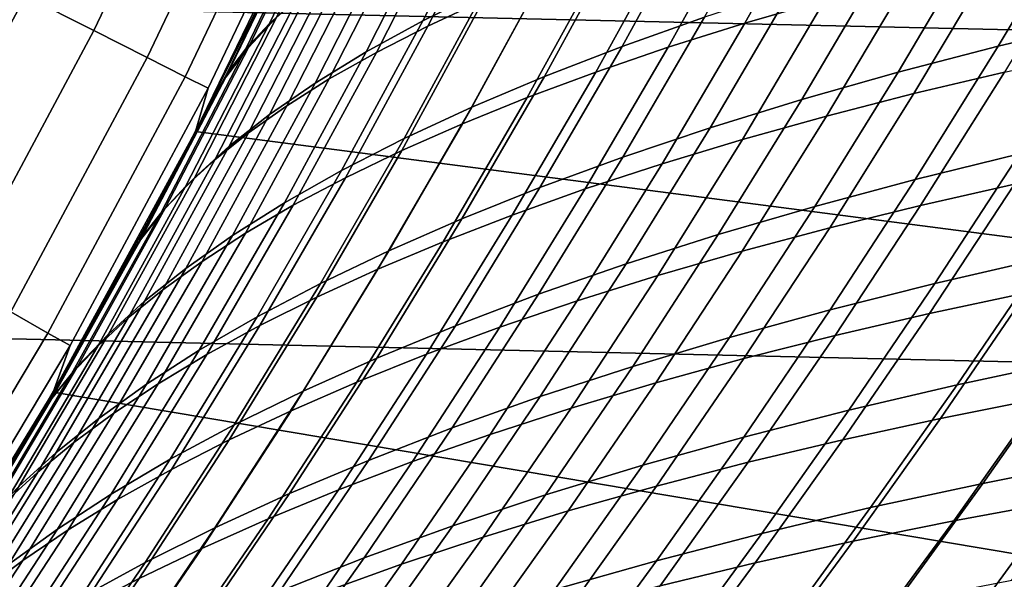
# Model space of a CAD drawing. Header units: metres. Extents: x -28 to 70, y -218 to 27.
# Tile 143 of 246: x 18.93 to 22.41, y -11.66 to -9.69. Entities that reach past the tile are written whole.
import ezdxf

# ---------------------------------------------------------------- set-up
doc = ezdxf.new("R2010")
doc.units = ezdxf.units.M
doc.layers.add('solid_10_261_002_XXX', color=7, linetype='CONTINUOUS')

msp = doc.modelspace()

# ---------------------------------------------------------------- linework, layer by layer
at = {"layer": 'solid_10_261_002_XXX'}
for points in [[(25.695839, -9.796626, -5), (-26.115135, -8.616775, -5), (-26.48019, -7.4195, -5), (26.115135, -8.616775, -5)], [(25.223248, -10.956131, -5), (-25.695839, -9.796626, -5), (-26.115135, -8.616775, -5), (25.695839, -9.796626, -5)], [(19.196377, -9.724421, 149.119751), (19.631083, -8.813954, 149.119751), (19.384214, -8.703115, 150.623184), (18.954975, -9.602132, 150.623184)], [(19.384382, -9.81966, 147.606766), (19.823347, -8.900277, 147.606766), (19.631083, -8.813954, 149.119751), (19.196377, -9.724421, 149.119751)], [(19.5187, -9.887702, 146.086594), (19.960705, -8.961948, 146.086594), (19.823347, -8.900277, 147.606766), (19.384382, -9.81966, 147.606766)], [(19.599115, -9.928438, 144.561661), (20.042942, -8.998871, 144.561661), (19.960705, -8.961948, 146.086594), (19.5187, -9.887702, 146.086594)], [(19.55438, -10.080983, 143.052673), (20.011904, -9.139131, 143.052673), (20.042942, -8.998871, 144.561661), (19.599115, -9.928438, 144.561661)], [(19.816113, -9.699551, 88.328209), (20.097494, -9.110734, 88.105492), (20.193413, -9.02534, 88.507195), (19.915607, -9.609365, 88.727264)], [(20.630125, -9.150568, 137.401306), (20.356197, -9.690197, 137.179794), (20.5744, -9.582465, 136.773956), (20.846252, -9.048103, 136.993317)], [(20.374136, -9.709341, 90.896461), (20.652925, -9.162398, 90.671188), (20.848091, -9.076187, 91.042435), (20.571043, -9.618174, 91.265892)], [(19.732561, -9.789143, 87.928177), (20.017944, -9.195718, 87.702606), (20.097494, -9.110734, 88.105492), (19.816113, -9.699551, 88.328209)], [(20.022062, -9.201011, 140.208008), (19.741404, -9.784524, 139.985703), (19.84096, -9.67894, 139.54567), (20.11717, -9.100428, 139.764771)], [(21.491974, -9.699154, 93.203606), (21.774593, -9.191971, 92.973167), (22.05674, -9.114208, 93.279739), (21.774702, -9.617218, 93.50898)], [(19.749554, -9.693045, 140.974289), (19.923435, -9.330419, 141.110168), (20.011904, -9.139131, 143.052673), (19.55438, -10.080983, 143.052673)], [(19.754377, -9.683211, 87.02198), (19.575516, -10.039881, 87.16404), (19.55442, -10.080904), (20.011904, -9.139086)], [(24.764519, -10.757211), (25.228403, -9.619119), (20.011904, -9.139086), (19.55442, -10.080904)], [(20.433262, -9.254654, 137.818085), (20.156893, -9.799547, 137.594193), (20.356197, -9.690197, 137.179794), (20.630125, -9.150568, 137.401306)], [(20.192617, -9.801967, 90.519997), (20.473454, -9.250055, 90.29274), (20.652925, -9.162398, 90.671188), (20.374136, -9.709341, 90.896461)], [(19.741404, -9.784524, 139.985703), (20.022062, -9.201011, 140.208008), (19.946764, -9.300673, 140.651947), (19.661131, -9.888919, 140.426193)], [(20.017944, -9.195718, 87.702606), (19.732561, -9.789143, 87.928177), (19.664932, -9.877771, 87.528221), (19.954756, -9.279961, 87.299568)], [(21.338051, -9.271934, 135.621063), (21.059141, -9.78064, 135.392838), (21.349657, -9.677745, 135.036148), (21.627493, -9.173627, 135.26268)], [(21.222408, -9.784028, 92.885422), (21.505808, -9.272521, 92.653656), (21.774593, -9.191971, 92.973167), (21.491974, -9.699154, 93.203606)], [(22.671478, -9.30116, 133.771454), (22.38633, -9.780404, 133.53685), (22.753952, -9.692634, 133.267792), (23.038799, -9.216549, 133.501266)], [(20.255953, -9.360023, 138.24231), (19.976755, -9.910139, 138.015854), (20.156893, -9.799547, 137.594193), (20.433262, -9.254654, 137.818085)], [(20.026764, -9.895801, 90.137505), (20.309967, -9.338932, 89.908081), (20.473454, -9.250055, 90.29274), (20.192617, -9.801967, 90.519997)], [(21.065763, -9.373039, 135.993286), (20.785509, -9.88645, 135.763184), (21.059141, -9.78064, 135.392838), (21.338051, -9.271934, 135.621063)], [(20.966324, -9.871597, 92.555435), (21.250721, -9.355639, 92.322182), (21.505808, -9.272521, 92.653656), (21.222408, -9.784028, 92.885422)], [(19.946764, -9.300673, 140.651947), (19.749554, -9.693045, 140.974289), (19.569944, -10.050735, 140.832001), (19.661131, -9.888919, 140.426193)], [(19.954756, -9.279961, 87.299568), (19.664932, -9.877771, 87.528221), (19.575516, -10.039881, 87.16404), (19.754377, -9.683211, 87.02198)], [(19.946764, -9.300673, 140.651947), (19.923435, -9.330419, 141.110168), (19.749554, -9.693045, 140.974289)], [(22.318197, -9.389666, 134.06102), (22.032606, -9.872316, 133.825134), (22.38633, -9.780404, 133.53685), (22.671478, -9.30116, 133.771454)], [(19.876602, -9.990466, 89.750031), (20.162512, -9.428688, 89.51825), (20.309967, -9.338932, 89.908081), (20.026764, -9.895801, 90.137505)], [(20.098175, -9.466191, 138.672577), (19.815735, -10.021444, 138.443329), (19.976755, -9.910139, 138.015854), (20.255953, -9.360023, 138.24231)], [(20.811068, -9.476648, 136.378021), (20.529177, -9.99485, 136.145874), (20.785509, -9.88645, 135.763184), (21.065763, -9.373039, 135.993286)], [(20.724043, -9.961615, 92.214638), (21.009674, -9.4411, 91.979744), (21.250721, -9.355639, 92.322182), (20.966324, -9.871597, 92.555435)], [(21.979681, -9.482, 134.369003), (21.693474, -9.968284, 134.131683), (22.032606, -9.872316, 133.825134), (22.318197, -9.389666, 134.06102)], [(22.088375, -9.947271, 94.31768), (22.378057, -9.462892, 94.077736), (22.697649, -9.390654, 94.339592), (22.40836, -9.871681, 94.578484)], [(19.74209, -10.085561, 89.35862), (20.031067, -9.518955, 89.124298), (20.162512, -9.428688, 89.51825), (19.876602, -9.990466, 89.750031)], [(20.495888, -10.053837, 91.864006), (20.783001, -9.528687, 91.627319), (21.009674, -9.4411, 91.979744), (20.724043, -9.961615, 92.214638)], [(18.484068, -10.480041, 150.623184), (18.954975, -9.602132, 150.623184), (18.660559, -9.452989, 152.1147), (18.196966, -10.317261, 152.1147)], [(19.959864, -9.572662, 139.107498), (19.673746, -10.132916, 138.875244), (19.815735, -10.021444, 138.443329), (20.098175, -9.466191, 138.672577)], [(20.5744, -9.582465, 136.773956), (20.29056, -10.105513, 136.539581), (20.529177, -9.99485, 136.145874), (20.811068, -9.476648, 136.378021)], [(21.780014, -10.02637, 94.041771), (22.07023, -9.538434, 93.800621), (22.378057, -9.462892, 94.077736), (22.088375, -9.947271, 94.31768)], [(21.656645, -9.578092, 134.694427), (21.369619, -10.068214, 134.455521), (21.693474, -9.968284, 134.131683), (21.979681, -9.482, 134.369003)], [(19.623188, -10.180677, 88.96434), (19.915607, -9.609365, 88.727264), (20.031067, -9.518955, 89.124298), (19.74209, -10.085561, 89.35862)], [(20.282177, -10.148017, 91.504547), (20.571043, -9.618174, 91.265892), (20.783001, -9.528687, 91.627319), (20.495888, -10.053837, 91.864006)], [(21.483786, -10.108901, 93.75148), (21.774702, -9.617218, 93.50898), (22.07023, -9.538434, 93.800621), (21.780014, -10.02637, 94.041771)], [(19.84096, -9.67894, 139.54567), (19.550701, -10.244007, 139.310181), (19.673746, -10.132916, 138.875244), (19.959864, -9.572662, 139.107498)], [(20.356197, -9.690197, 137.179794), (20.070068, -10.218113, 136.942978), (20.29056, -10.105513, 136.539581), (20.5744, -9.582465, 136.773956)], [(21.349657, -9.677745, 135.036148), (21.061586, -10.171887, 134.795456), (21.369619, -10.068214, 134.455521), (21.656645, -9.578092, 134.694427)], [(18.719471, -10.613509, 149.119751), (19.196377, -9.724421, 149.119751), (18.954975, -9.602132, 150.623184), (18.484068, -10.480041, 150.623184)], [(19.519855, -10.275412, 88.56823), (19.816113, -9.699551, 88.328209), (19.915607, -9.609365, 88.727264), (19.623188, -10.180677, 88.96434)], [(20.083235, -10.243911, 91.137245), (20.374136, -9.709341, 90.896461), (20.571043, -9.618174, 91.265892), (20.282177, -10.148017, 91.504547)], [(21.200174, -10.194756, 93.447594), (21.491974, -9.699154, 93.203606), (21.774702, -9.617218, 93.50898), (21.483786, -10.108901, 93.75148)], [(19.741404, -9.784524, 139.985703), (19.446516, -10.354172, 139.746735), (19.550701, -10.244007, 139.310181), (19.84096, -9.67894, 139.54567)], [(21.059141, -9.78064, 135.392838), (20.769777, -10.27895, 135.150208), (21.061586, -10.171887, 134.795456), (21.349657, -9.677745, 135.036148)], [(19.432051, -10.369358, 88.171364), (19.732561, -9.789143, 87.928177), (19.816113, -9.699551, 88.328209), (19.519855, -10.275412, 88.56823)], [(19.569944, -10.050735, 140.832001), (19.749554, -9.693045, 140.974289), (19.55438, -10.080983, 143.052673)], [(20.156893, -9.799547, 137.594193), (19.86812, -10.332324, 137.354767), (20.070068, -10.218113, 136.942978), (20.356197, -9.690197, 137.179794)], [(19.899382, -10.341273, 90.763092), (20.192617, -9.801967, 90.519997), (20.374136, -9.709341, 90.896461), (20.083235, -10.243911, 91.137245)], [(20.929523, -10.2837, 93.131065), (21.222408, -9.784028, 92.885422), (21.491974, -9.699154, 93.203606), (21.200174, -10.194756, 93.447594)], [(22.38633, -9.780404, 133.53685), (22.093193, -10.250416, 133.289276), (22.461346, -10.1599, 133.021561), (22.753952, -9.692634, 133.267792)], [(18.902807, -10.717457, 147.606766), (19.384382, -9.81966, 147.606766), (19.196377, -9.724421, 149.119751), (18.719471, -10.613509, 149.119751)], [(19.732561, -9.789143, 87.928177), (19.432051, -10.369358, 88.171364), (19.359737, -10.462111, 87.77478), (19.664932, -9.877771, 87.528221)], [(19.446516, -10.354172, 139.746735), (19.741404, -9.784524, 139.985703), (19.661131, -9.888919, 140.426193), (19.361103, -10.462862, 140.183502)], [(20.785509, -9.88645, 135.763184), (20.494585, -10.389045, 135.518433), (20.769777, -10.27895, 135.150208), (21.059141, -9.78064, 135.392838)], [(20.672134, -10.375465, 92.802879), (20.966324, -9.871597, 92.555435), (21.222408, -9.784028, 92.885422), (20.929523, -10.2837, 93.131065)], [(22.032606, -9.872316, 133.825134), (21.738792, -10.34532, 133.576065), (22.093193, -10.250416, 133.289276), (22.38633, -9.780404, 133.53685)], [(24.698545, -12.092615, -5), (-25.223248, -10.956131, -5), (-25.695839, -9.796626, -5), (25.223248, -10.956131, -5)], [(19.033789, -10.791719, 146.086594), (19.5187, -9.887702, 146.086594), (19.384382, -9.81966, 147.606766), (18.902807, -10.717457, 147.606766)], [(19.976755, -9.910139, 138.015854), (19.684958, -10.447733, 137.773575), (19.86812, -10.332324, 137.354767), (20.156893, -9.799547, 137.594193)], [(19.730875, -10.439827, 90.383095), (20.026764, -9.895801, 90.137505), (20.192617, -9.801967, 90.519997), (19.899382, -10.341273, 90.763092)], [(22.112267, -10.341729, 94.829582), (22.40836, -9.871681, 94.578484), (22.739456, -9.799679, 94.823425), (22.443932, -10.266881, 95.073326)], [(19.112206, -10.836181, 144.561661), (19.599115, -9.928438, 144.561661), (19.5187, -9.887702, 146.086594), (19.033789, -10.791719, 146.086594)], [(19.664932, -9.877771, 87.528221), (19.359737, -10.462111, 87.77478), (19.391253, -10.391309, 87.312637), (19.575516, -10.039881, 87.16404)], [(19.361103, -10.462862, 140.183502), (19.661131, -9.888919, 140.426193), (19.569944, -10.050735, 140.832001), (19.384865, -10.403223, 140.683029)], [(19.577726, -10.539163, 89.998299), (19.876602, -9.990466, 89.750031), (20.026764, -9.895801, 90.137505), (19.730875, -10.439827, 90.383095)], [(20.529177, -9.99485, 136.145874), (20.236403, -10.501814, 135.898819), (20.494585, -10.389045, 135.518433), (20.785509, -9.88645, 135.763184)], [(20.428316, -10.469783, 92.464043), (20.724043, -9.961615, 92.214638), (20.966324, -9.871597, 92.555435), (20.672134, -10.375465, 92.802879)], [(21.693474, -9.968284, 134.131683), (21.398806, -10.444506, 133.880951), (21.738792, -10.34532, 133.576065), (22.032606, -9.872316, 133.825134)], [(21.791588, -10.420384, 94.570129), (22.088375, -9.947271, 94.31768), (22.40836, -9.871681, 94.578484), (22.112267, -10.341729, 94.829582)], [(19.052559, -11, 143.052673), (19.55438, -10.080983, 143.052673), (19.599115, -9.928438, 144.561661), (19.112206, -10.836181, 144.561661)], [(19.815735, -10.021444, 138.443329), (19.52051, -10.563761, 138.198013), (19.684958, -10.447733, 137.773575), (19.976755, -9.910139, 138.015854)], [(20.198374, -10.566383, 92.115555), (20.495888, -10.053837, 91.864006), (20.724043, -9.961615, 92.214638), (20.428316, -10.469783, 92.464043)], [(21.482386, -10.502752, 94.295715), (21.780014, -10.02637, 94.041771), (22.088375, -9.947271, 94.31768), (21.791588, -10.420384, 94.570129)], [(19.439873, -10.638839, 89.609756), (19.74209, -10.085561, 89.35862), (19.876602, -9.990466, 89.750031), (19.577726, -10.539163, 89.998299)], [(20.29056, -10.105513, 136.539581), (19.995623, -10.6169, 136.290024), (20.236403, -10.501814, 135.898819), (20.529177, -9.99485, 136.145874)], [(21.369619, -10.068214, 134.455521), (21.073891, -10.547861, 134.202927), (21.398806, -10.444506, 133.880951), (21.693474, -9.968284, 134.131683)], [(19.673746, -10.132916, 138.875244), (19.374664, -10.679811, 138.626648), (19.52051, -10.563761, 138.198013), (19.815735, -10.021444, 138.443329)], [(21.18515, -10.58874, 94.00708), (21.483786, -10.108901, 93.75148), (21.780014, -10.02637, 94.041771), (21.482386, -10.502752, 94.295715)], [(19.569944, -10.050735, 140.832001), (19.55438, -10.080983, 143.052673), (19.052559, -11, 143.052673), (19.384865, -10.403223, 140.683029)], [(19.575516, -10.039881, 87.16404), (19.391253, -10.391309, 87.312637), (19.55442, -10.080904)], [(19.982611, -10.664999, 91.7584), (20.282177, -10.148017, 91.504547), (20.495888, -10.053837, 91.864006), (20.198374, -10.566383, 92.115555)], [(21.061586, -10.171887, 134.795456), (20.764568, -10.655139, 134.540833), (21.073891, -10.547861, 134.202927), (21.369619, -10.068214, 134.455521)], [(19.391253, -10.391309, 87.312637), (19.201807, -10.737347, 87.467873), (19.052479, -11.000106), (19.55442, -10.080904)], [(24.249321, -11.873092), (24.764519, -10.757211), (19.55442, -10.080904), (19.052479, -11.000106)], [(19.317263, -10.738412, 89.218544), (19.623188, -10.180677, 88.96434), (19.74209, -10.085561, 89.35862), (19.439873, -10.638839, 89.609756)], [(20.070068, -10.218113, 136.942978), (19.772644, -10.733947, 136.690735), (19.995623, -10.6169, 136.290024), (20.29056, -10.105513, 136.539581)], [(22.461346, -10.1599, 133.021561), (22.162474, -10.617249, 132.76297), (22.544355, -10.529146, 132.516693), (22.842581, -10.073879, 132.773895)], [(19.550701, -10.244007, 139.310181), (19.247314, -10.795287, 139.05809), (19.374664, -10.679811, 138.626648), (19.673746, -10.132916, 138.875244)], [(20.900345, -10.678226, 93.705017), (21.200174, -10.194756, 93.447594), (21.483786, -10.108901, 93.75148), (21.18515, -10.58874, 94.00708)], [(19.781336, -10.76536, 91.393578), (20.083235, -10.243911, 91.137245), (20.282177, -10.148017, 91.504547), (19.982611, -10.664999, 91.7584)], [(20.769777, -10.27895, 135.150208), (20.471224, -10.765956, 134.893372), (20.764568, -10.655139, 134.540833), (21.061586, -10.171887, 134.795456)], [(22.093193, -10.250416, 133.289276), (21.793541, -10.710111, 133.029129), (22.162474, -10.617249, 132.76297), (22.461346, -10.1599, 133.021561)], [(19.209833, -10.83744, 88.825714), (19.519855, -10.275412, 88.56823), (19.623188, -10.180677, 88.96434), (19.317263, -10.738412, 89.218544)], [(20.628292, -10.770949, 93.390472), (20.929523, -10.2837, 93.131065), (21.200174, -10.194756, 93.447594), (20.900345, -10.678226, 93.705017)], [(22.143084, -10.723008, 95.334946), (22.443932, -10.266881, 95.073326), (22.786093, -10.19593, 95.300629), (22.485998, -10.649759, 95.560921)], [(19.446516, -10.354172, 139.746735), (19.13835, -10.909594, 139.490891), (19.247314, -10.795287, 139.05809), (19.550701, -10.244007, 139.310181)], [(19.86812, -10.332324, 137.354767), (19.567854, -10.852592, 137.099609), (19.772644, -10.733947, 136.690735), (20.070068, -10.218113, 136.942978)], [(19.594852, -10.867197, 91.022079), (19.899382, -10.341273, 90.763092), (20.083235, -10.243911, 91.137245), (19.781336, -10.76536, 91.393578)], [(19.117531, -10.935479, 88.43232), (19.432051, -10.369358, 88.171364), (19.519855, -10.275412, 88.56823), (19.209833, -10.83744, 88.825714)], [(20.494585, -10.389045, 135.518433), (20.194227, -10.879924, 135.259201), (20.471224, -10.765956, 134.893372), (20.769777, -10.27895, 135.150208)], [(21.738792, -10.34532, 133.576065), (21.438198, -10.807606, 133.314163), (21.793541, -10.710111, 133.029129), (22.093193, -10.250416, 133.289276)], [(21.810551, -10.800386, 95.092682), (22.112267, -10.341729, 94.829582), (22.443932, -10.266881, 95.073326), (22.143084, -10.723008, 95.334946)], [(20.369287, -10.866622, 93.064445), (20.672134, -10.375465, 92.802879), (20.929523, -10.2837, 93.131065), (20.628292, -10.770949, 93.390472)], [(19.684958, -10.447733, 137.773575), (19.381479, -10.972388, 137.51532), (19.567854, -10.852592, 137.099609), (19.86812, -10.332324, 137.354767)], [(19.423405, -10.970209, 90.64492), (19.730875, -10.439827, 90.383095), (19.899382, -10.341273, 90.763092), (19.594852, -10.867197, 91.022079)], [(21.398806, -10.444506, 133.880951), (21.097088, -10.909608, 133.617111), (21.438198, -10.807606, 133.314163), (21.738792, -10.34532, 133.576065)], [(21.488869, -10.881786, 94.834877), (21.791588, -10.420384, 94.570129), (22.112267, -10.341729, 94.829582), (21.810551, -10.800386, 95.092682)], [(19.432051, -10.369358, 88.171364), (19.117531, -10.935479, 88.43232), (19.040297, -11.032088, 88.039429), (19.359737, -10.462111, 87.77478)], [(19.13835, -10.909594, 139.490891), (19.446516, -10.354172, 139.746735), (19.361103, -10.462862, 140.183502), (19.047663, -11.022134, 139.923676)], [(20.123619, -10.964949, 92.727936), (20.428316, -10.469783, 92.464043), (20.672134, -10.375465, 92.802879), (20.369287, -10.866622, 93.064445)], [(19.194538, -10.750337, 140.527145), (19.384865, -10.403223, 140.683029), (19.052559, -11, 143.052673)], [(19.361103, -10.462862, 140.183502), (19.384865, -10.403223, 140.683029), (19.194538, -10.750337, 140.527145)], [(19.359737, -10.462111, 87.77478), (19.201807, -10.737347, 87.467873), (19.391253, -10.391309, 87.312637)], [(20.236403, -10.501814, 135.898819), (19.933956, -10.996651, 135.636978), (20.194227, -10.879924, 135.259201), (20.494585, -10.389045, 135.518433)], [(19.52051, -10.563761, 138.198013), (19.213427, -11.092708, 137.936417), (19.381479, -10.972388, 137.51532), (19.684958, -10.447733, 137.773575)], [(19.266985, -11.073951, 90.263153), (19.577726, -10.539163, 89.998299), (19.730875, -10.439827, 90.383095), (19.423405, -10.970209, 90.64492)], [(21.073891, -10.547861, 134.202927), (20.77084, -11.015986, 133.936966), (21.097088, -10.909608, 133.617111), (21.398806, -10.444506, 133.880951)], [(21.178513, -10.967101, 94.562286), (21.482386, -10.502752, 94.295715), (21.791588, -10.420384, 94.570129), (21.488869, -10.881786, 94.834877)], [(22.544355, -10.529146, 132.516693), (22.241619, -10.973833, 132.247818), (22.636599, -10.889193, 132.023834), (22.938549, -10.445929, 132.291306)], [(19.047663, -11.022134, 139.923676), (19.361103, -10.462862, 140.183502), (19.194538, -10.750337, 140.527145), (18.998968, -11.092304, 140.364517)], [(19.359737, -10.462111, 87.77478), (19.040297, -11.032088, 88.039429), (19.00733, -11.077971, 87.629547), (19.201807, -10.737347, 87.467873)], [(19.891579, -11.065639, 92.381935), (20.198374, -10.566383, 92.115555), (20.428316, -10.469783, 92.464043), (20.123619, -10.964949, 92.727936)], [(19.995623, -10.6169, 136.290024), (19.690786, -11.115749, 136.025391), (19.933956, -10.996651, 135.636978), (20.236403, -10.501814, 135.898819)], [(20.879951, -11.056223, 94.27565), (21.18515, -10.58874, 94.00708), (21.482386, -10.502752, 94.295715), (21.178513, -10.967101, 94.562286)], [(19.125521, -11.177942, 89.877838), (19.439873, -10.638839, 89.609756), (19.577726, -10.539163, 89.998299), (19.266985, -11.073951, 90.263153)], [(20.764568, -10.655139, 134.540833), (20.459957, -11.126469, 134.272552), (20.77084, -11.015986, 133.936966), (21.073891, -10.547861, 134.202927)], [(22.162474, -10.617249, 132.76297), (21.858828, -11.063635, 132.492477), (22.241619, -10.973833, 132.247818), (22.544355, -10.529146, 132.516693)], [(19.374664, -10.679811, 138.626648), (19.063564, -11.212903, 138.361511), (19.213427, -11.092708, 137.936417), (19.52051, -10.563761, 138.198013)], [(19.673458, -11.1684, 92.027458), (19.982611, -10.664999, 91.7584), (20.198374, -10.566383, 92.115555), (19.891579, -11.065639, 92.381935)], [(20.59363, -11.149013, 93.975754), (20.900345, -10.678226, 93.705017), (21.18515, -10.58874, 94.00708), (20.879951, -11.056223, 94.27565)], [(22.18186, -11.092752, 95.832657), (22.485998, -10.649759, 95.560921), (22.838821, -10.580747, 95.769859), (22.535608, -11.02203, 96.040184)], [(19.772644, -10.733947, 136.690735), (19.46509, -11.23683, 136.423096), (19.690786, -11.115749, 136.025391), (19.995623, -10.6169, 136.290024)], [(21.793541, -10.710111, 133.029129), (21.488836, -11.158455, 132.756805), (21.858828, -11.063635, 132.492477), (22.162474, -10.617249, 132.76297)], [(18.998936, -11.281704, 89.490036), (19.317263, -10.738412, 89.218544), (19.439873, -10.638839, 89.609756), (19.125521, -11.177942, 89.877838)], [(20.471224, -10.765956, 134.893372), (20.164803, -11.240641, 134.622559), (20.459957, -11.126469, 134.272552), (20.764568, -10.655139, 134.540833)], [(21.837912, -11.16795, 95.608269), (22.143084, -10.723008, 95.334946), (22.485998, -10.649759, 95.560921), (22.18186, -11.092752, 95.832657)], [(19.247314, -10.795287, 139.05809), (18.931761, -11.332329, 138.789169), (19.063564, -11.212903, 138.361511), (19.374664, -10.679811, 138.626648)], [(19.469547, -11.272938, 91.665482), (19.781336, -10.76536, 91.393578), (19.982611, -10.664999, 91.7584), (19.673458, -11.1684, 92.027458)], [(20.319857, -11.245193, 93.663559), (20.628292, -10.770949, 93.390472), (20.900345, -10.678226, 93.705017), (20.59363, -11.149013, 93.975754)], [(18.507036, -11.672015, 146.086594), (19.033789, -10.791719, 146.086594), (18.902807, -10.717457, 147.606766), (18.379681, -11.591695, 147.606766)], [(21.438198, -10.807606, 133.314163), (21.132269, -11.25815, 133.039825), (21.488836, -11.158455, 132.756805), (21.793541, -10.710111, 133.029129)], [(21.504219, -11.2475, 95.367783), (21.810551, -10.800386, 95.092682), (22.143084, -10.723008, 95.334946), (21.837912, -11.16795, 95.608269)], [(19.194538, -10.750337, 140.527145), (19.052559, -11, 143.052673), (18.507578, -11.894098, 143.052673), (18.998968, -11.092304, 140.364517)], [(18.887159, -11.384756, 89.100815), (19.209833, -10.83744, 88.825714), (19.317263, -10.738412, 89.218544), (18.998936, -11.281704, 89.490036)], [(19.201807, -10.737347, 87.467873), (19.00733, -11.077971, 87.629547), (19.052479, -11.000106)], [(19.567854, -10.852592, 137.099609), (19.257244, -11.359502, 136.828766), (19.46509, -11.23683, 136.423096), (19.772644, -10.733947, 136.690735)], [(19.280136, -11.378963, 91.29702), (19.594852, -10.867197, 91.022079), (19.781336, -10.76536, 91.393578), (19.469547, -11.272938, 91.665482)], [(18.583282, -11.720102, 144.561661), (19.112206, -10.836181, 144.561661), (19.033789, -10.791719, 146.086594), (18.507036, -11.672015, 146.086594)], [(19.13835, -10.909594, 139.490891), (18.817888, -11.450339, 139.217972), (18.931761, -11.332329, 138.789169), (19.247314, -10.795287, 139.05809)], [(20.194227, -10.879924, 135.259201), (19.885735, -11.358082, 134.985657), (20.164803, -11.240641, 134.622559), (20.471224, -10.765956, 134.893372)], [(20.058914, -11.344447, 93.340065), (20.369287, -10.866622, 93.064445), (20.628292, -10.770949, 93.390472), (20.319857, -11.245193, 93.663559)], [(21.181236, -11.331284, 95.111938), (21.488869, -10.881786, 94.834877), (21.810551, -10.800386, 95.092682), (21.504219, -11.2475, 95.367783)], [(21.097088, -10.909608, 133.617111), (20.78974, -11.362576, 133.340546), (21.132269, -11.25815, 133.039825), (21.438198, -10.807606, 133.314163)], [(22.636599, -10.889193, 132.023834), (22.331795, -11.321682, 131.745392), (22.739231, -11.241597, 131.544479), (23.043142, -10.809858, 131.821533)], [(18.507578, -11.894098, 143.052673), (19.052559, -11, 143.052673), (19.112206, -10.836181, 144.561661), (18.583282, -11.720102, 144.561661)], [(18.790117, -11.486619, 88.711227), (19.117531, -10.935479, 88.43232), (19.209833, -10.83744, 88.825714), (18.887159, -11.384756, 89.100815)], [(19.381479, -10.972388, 137.51532), (19.067451, -11.483277, 137.241043), (19.257244, -11.359502, 136.828766), (19.567854, -10.852592, 137.099609)], [(19.105457, -11.486143, 90.923073), (19.423405, -10.970209, 90.64492), (19.594852, -10.867197, 91.022079), (19.280136, -11.378963, 91.29702)], [(19.811077, -11.44646, 93.006256), (20.123619, -10.964949, 92.727936), (20.369287, -10.866622, 93.064445), (20.058914, -11.344447, 93.340065)], [(19.933956, -10.996651, 135.636978), (19.62311, -11.478372, 135.360504), (19.885735, -11.358082, 134.985657), (20.194227, -10.879924, 135.259201)], [(20.869419, -11.419181, 94.841492), (21.178513, -10.967101, 94.562286), (21.488869, -10.881786, 94.834877), (21.181236, -11.331284, 95.111938)], [(22.241619, -10.973833, 132.247818), (21.935799, -11.407357, 131.967743), (22.331795, -11.321682, 131.745392), (22.636599, -10.889193, 132.023834)], [(19.117531, -10.935479, 88.43232), (18.790117, -11.486619, 88.711227), (18.707735, -11.586813, 88.322357), (19.040297, -11.032088, 88.039429)], [(18.817888, -11.450339, 139.217972), (19.13835, -10.909594, 139.490891), (19.047663, -11.022134, 139.923676), (18.721815, -11.566287, 139.646484)], [(20.77084, -11.015986, 133.936966), (20.461863, -11.471585, 133.657944), (20.78974, -11.362576, 133.340546), (21.097088, -10.909608, 133.617111)], [(24.122406, -13.204515, -5), (-24.698545, -12.092615, -5), (-25.223248, -10.956131, -5), (24.698545, -12.092615, -5)], [(19.213427, -11.092708, 137.936417), (18.895599, -11.607481, 137.658524), (19.067451, -11.483277, 137.241043), (19.381479, -10.972388, 137.51532)], [(18.945486, -11.594002, 90.544708), (19.266985, -11.073951, 90.263153), (19.423405, -10.970209, 90.64492), (19.105457, -11.486143, 90.923073)], [(19.576624, -11.550917, 92.663147), (19.891579, -11.065639, 92.381935), (20.123619, -10.964949, 92.727936), (19.811077, -11.44646, 93.006256)], [(20.569221, -11.51107, 94.55719), (20.879951, -11.056223, 94.27565), (21.178513, -10.967101, 94.562286), (20.869419, -11.419181, 94.841492)], [(21.858828, -11.063635, 132.492477), (21.551847, -11.498463, 132.210556), (21.935799, -11.407357, 131.967743), (22.241619, -10.973833, 132.247818)], [(22.228975, -11.453563, 96.32238), (22.535608, -11.02203, 96.040184), (22.898701, -10.955902, 96.23011), (22.59309, -11.386367, 96.510902)], [(18.807953, -11.413192, 87.79776), (18.603806, -11.743015, 87.972694), (18.507654, -11.893956), (19.052479, -11.000106)], [(24.249321, -11.873092), (19.052479, -11.000106), (18.507654, -11.893956)], [(19.00733, -11.077971, 87.629547), (18.807953, -11.413192, 87.79776), (19.052479, -11.000106)], [(19.690786, -11.115749, 136.025391), (19.377289, -11.601089, 135.745773), (19.62311, -11.478372, 135.360504), (19.933956, -10.996651, 135.636978)], [(19.040297, -11.032088, 88.039429), (18.707735, -11.586813, 88.322357), (18.603806, -11.743015, 87.972694), (18.807953, -11.413192, 87.79776)], [(18.721815, -11.566287, 139.646484), (19.047663, -11.022134, 139.923676), (18.998968, -11.092304, 140.364517), (18.798422, -11.428883, 140.195206)], [(19.040297, -11.032088, 88.039429), (18.807953, -11.413192, 87.79776), (19.00733, -11.077971, 87.629547)], [(20.459957, -11.126469, 134.272552), (20.14912, -11.58488, 133.990875), (20.461863, -11.471585, 133.657944), (20.77084, -11.015986, 133.936966)], [(21.874094, -11.525595, 96.116463), (22.18186, -11.092752, 95.832657), (22.535608, -11.02203, 96.040184), (22.228975, -11.453563, 96.32238)], [(18.800135, -11.702024, 90.162971), (19.125521, -11.177942, 89.877838), (19.266985, -11.073951, 90.263153), (18.945486, -11.594002, 90.544708)], [(19.355831, -11.657501, 92.311729), (19.673458, -11.1684, 92.027458), (19.891579, -11.065639, 92.381935), (19.576624, -11.550917, 92.663147)], [(20.281073, -11.606799, 94.259827), (20.59363, -11.149013, 93.975754), (20.879951, -11.056223, 94.27565), (20.569221, -11.51107, 94.55719)], [(21.488836, -11.158455, 132.756805), (21.180536, -11.59484, 132.472809), (21.551847, -11.498463, 132.210556), (21.858828, -11.063635, 132.492477)], [(18.798422, -11.428883, 140.195206), (18.998968, -11.092304, 140.364517), (18.507578, -11.894098, 143.052673)], [(19.063564, -11.212903, 138.361511), (18.741539, -11.731417, 138.079758), (18.895599, -11.607481, 137.658524), (19.213427, -11.092708, 137.936417)], [(21.528891, -11.60233, 95.89389), (21.837912, -11.16795, 95.608269), (22.18186, -11.092752, 95.832657), (21.874094, -11.525595, 96.116463)], [(19.46509, -11.23683, 136.423096), (19.148626, -11.725815, 136.140137), (19.377289, -11.601089, 135.745773), (19.690786, -11.115749, 136.025391)], [(20.164803, -11.240641, 134.622559), (19.851862, -11.702017, 134.338013), (20.14912, -11.58488, 133.990875), (20.459957, -11.126469, 134.272552)], [(18.669315, -11.80969, 89.778946), (18.998936, -11.281704, 89.490036), (19.125521, -11.177942, 89.877838), (18.800135, -11.702024, 90.162971)], [(19.148977, -11.765898, 91.953003), (19.469547, -11.272938, 91.665482), (19.673458, -11.1684, 92.027458), (19.355831, -11.657501, 92.311729)], [(20.005266, -11.706067, 93.95034), (20.319857, -11.245193, 93.663559), (20.59363, -11.149013, 93.975754), (20.281073, -11.606799, 94.259827)], [(21.132269, -11.25815, 133.039825), (20.82247, -11.696329, 132.753525), (21.180536, -11.59484, 132.472809), (21.488836, -11.158455, 132.756805)], [(21.193804, -11.683638, 95.655418), (21.504219, -11.2475, 95.367783), (21.837912, -11.16795, 95.608269), (21.528891, -11.60233, 95.89389)], [(18.931761, -11.332329, 138.789169), (18.605122, -11.854389, 138.503326), (18.741539, -11.731417, 138.079758), (19.063564, -11.212903, 138.361511)], [(19.257244, -11.359502, 136.828766), (18.937479, -11.852126, 136.542267), (19.148626, -11.725815, 136.140137), (19.46509, -11.23683, 136.423096)], [(19.885735, -11.358082, 134.985657), (19.570427, -11.822545, 134.698029), (19.851862, -11.702017, 134.338013), (20.164803, -11.240641, 134.622559)], [(19.742073, -11.808537, 93.629753), (20.058914, -11.344447, 93.340065), (20.319857, -11.245193, 93.663559), (20.005266, -11.706067, 93.95034)], [(20.869276, -11.769384, 95.401794), (21.181236, -11.331284, 95.111938), (21.504219, -11.2475, 95.367783), (21.193804, -11.683638, 95.655418)], [(22.331795, -11.321682, 131.745392), (22.02548, -11.743083, 131.456421), (22.433985, -11.662644, 131.257065), (22.739231, -11.241597, 131.544479)], [(18.552942, -11.916485, 89.393692), (18.887159, -11.384756, 89.100815), (18.998936, -11.281704, 89.490036), (18.669315, -11.80969, 89.778946)], [(18.956341, -11.875791, 91.587967), (19.280136, -11.378963, 91.29702), (19.469547, -11.272938, 91.665482), (19.148977, -11.765898, 91.953003)], [(20.78974, -11.362576, 133.340546), (20.478243, -11.802771, 133.051712), (20.82247, -11.696329, 132.753525), (21.132269, -11.25815, 133.039825)], [(19.491758, -11.913872, 93.299034), (19.811077, -11.44646, 93.006256), (20.058914, -11.344447, 93.340065), (19.742073, -11.808537, 93.629753)], [(20.555748, -11.859438, 95.133774), (20.869419, -11.419181, 94.841492), (21.181236, -11.331284, 95.111938), (20.869276, -11.769384, 95.401794)], [(21.935799, -11.407357, 131.967743), (21.628273, -11.829384, 131.676956), (22.02548, -11.743083, 131.456421), (22.331795, -11.321682, 131.745392)], [(19.067451, -11.483277, 137.241043), (18.744038, -11.979499, 136.95079), (18.937479, -11.852126, 136.542267), (19.257244, -11.359502, 136.828766)], [(18.778135, -11.986826, 91.217628), (19.105457, -11.486143, 90.923073), (19.280136, -11.378963, 91.29702), (18.956341, -11.875791, 91.587967)], [(19.62311, -11.478372, 135.360504), (19.305161, -11.946013, 135.069595), (19.570427, -11.822545, 134.698029), (19.885735, -11.358082, 134.985657)], [(20.461863, -11.471585, 133.657944), (20.148455, -11.914, 133.366364), (20.478243, -11.802771, 133.051712), (20.78974, -11.362576, 133.340546)], [(21.919178, -11.876219, 96.617264), (22.228975, -11.453563, 96.32238), (22.59309, -11.386367, 96.510902), (22.284443, -11.808403, 96.80426)], [(22.59309, -11.386367, 96.510902), (22.789759, -11.567114, 96.847351), (22.486267, -11.976955, 97.141319), (22.284443, -11.808403, 96.80426)], [(20.253658, -11.953667, 94.852104), (20.569221, -11.51107, 94.55719), (20.869419, -11.419181, 94.841492), (20.555748, -11.859438, 95.133774)], [(21.551847, -11.498463, 132.210556), (21.242949, -11.921372, 131.917694), (21.628273, -11.829384, 131.676956), (21.935799, -11.407357, 131.967743)], [(19.254583, -12.021732, 92.959206), (19.576624, -11.550917, 92.663147), (19.811077, -11.44646, 93.006256), (19.491758, -11.913872, 93.299034)], [(21.563023, -11.9491, 96.413094), (21.874094, -11.525595, 96.116463), (22.228975, -11.453563, 96.32238), (21.919178, -11.876219, 96.617264)], [(18.895599, -11.607481, 137.658524), (18.568171, -12.10721, 137.364288), (18.744038, -11.979499, 136.95079), (19.067451, -11.483277, 137.241043)], [(18.614328, -12.098493, 90.843048), (18.945486, -11.594002, 90.544708), (19.105457, -11.486143, 90.923073), (18.778135, -11.986826, 91.217628)], [(19.377289, -11.601089, 135.745773), (19.056404, -12.071972, 135.45137), (19.305161, -11.946013, 135.069595), (19.62311, -11.478372, 135.360504)], [(20.14912, -11.58488, 133.990875), (19.833569, -12.029696, 133.696304), (20.148455, -11.914, 133.366364), (20.461863, -11.471585, 133.657944)], [(19.963419, -12.051904, 94.557571), (20.281073, -11.606799, 94.259827), (20.569221, -11.51107, 94.55719), (20.253658, -11.953667, 94.852104)], [(21.180536, -11.59484, 132.472809), (20.87009, -12.018876, 132.177643), (21.242949, -11.921372, 131.917694), (21.551847, -11.498463, 132.210556)], [(21.216406, -12.026904, 96.192497), (21.528891, -11.60233, 95.89389), (21.874094, -11.525595, 96.116463), (21.563023, -11.9491, 96.413094)], [(19.030817, -12.13178, 92.611252), (19.355831, -11.657501, 92.311729), (19.576624, -11.550917, 92.663147), (19.254583, -12.021732, 92.959206)], [(18.464819, -12.210237, 90.465294), (18.800135, -11.702024, 90.162971), (18.945486, -11.594002, 90.544708), (18.614328, -12.098493, 90.843048)], [(19.851862, -11.702017, 134.338013), (19.533918, -12.14939, 134.040237), (19.833569, -12.029696, 133.696304), (20.14912, -11.58488, 133.990875)], [(20.82247, -11.696329, 132.753525), (20.510284, -12.121723, 132.455795), (20.87009, -12.018876, 132.177643), (21.180536, -11.59484, 132.472809)], [(19.148626, -11.725815, 136.140137), (18.824501, -12.199969, 135.84201), (19.056404, -12.071972, 135.45137), (19.377289, -11.601089, 135.745773)], [(19.685322, -12.153831, 94.251129), (20.005266, -11.706067, 93.95034), (20.281073, -11.606799, 94.259827), (19.963419, -12.051904, 94.557571)], [(20.879755, -12.109488, 95.95623), (21.193804, -11.683638, 95.655418), (21.528891, -11.60233, 95.89389), (21.216406, -12.026904, 96.192497)], [(18.820724, -12.243678, 92.256172), (19.148977, -11.765898, 91.953003), (19.355831, -11.657501, 92.311729), (19.030817, -12.13178, 92.611252)]]:
    msp.add_3dface(points, dxfattribs=at)

doc.saveas('drawing.dxf')
